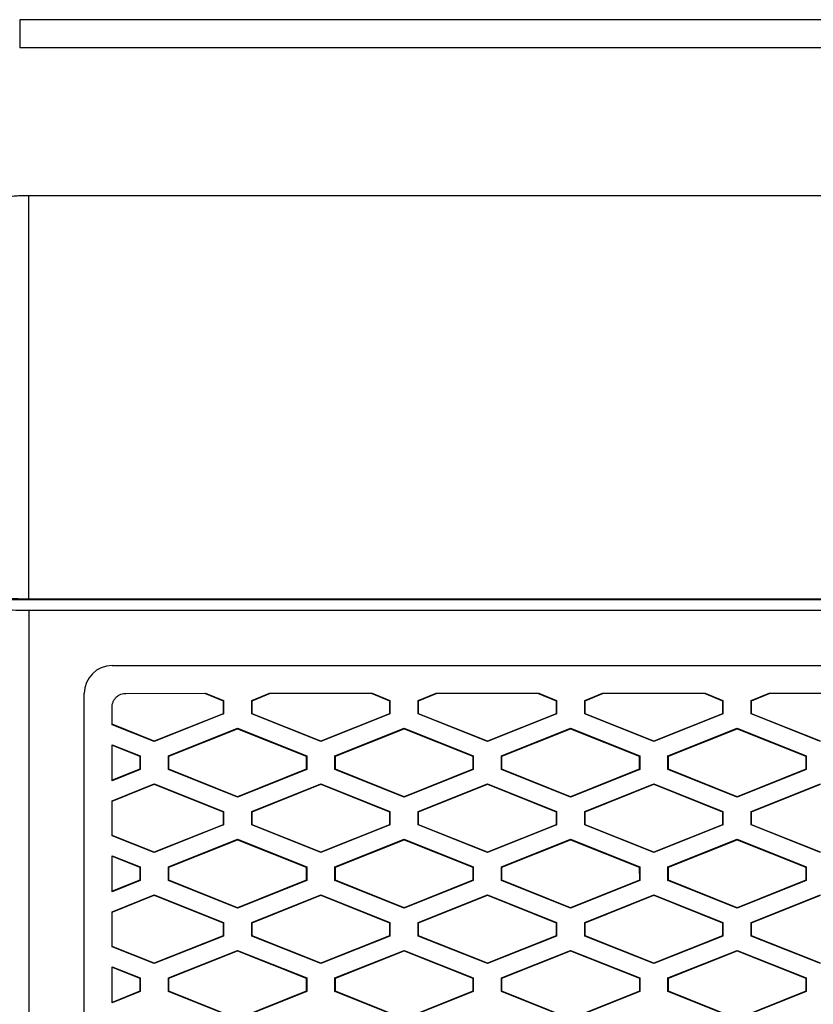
# Model space of a CAD drawing. Header units: millimetres. Extents: x -0.44 to 1.31, y -0.87 to 1.29.
# Tile 68 of 182: x 0.2536 to 0.2822, y 0.3299 to 0.3653. Entities that reach past the tile are written whole.
import ezdxf

# ---------------------------------------------------------------- set-up
doc = ezdxf.new("R2010")
doc.units = ezdxf.units.MM

msp = doc.modelspace()

# ---------------------------------------------------------------- linework, layer by layer
at = {"color": 7, "linetype": 'Continuous', "lineweight": 25}
for p, q in [((0.3113307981, 0.3653411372), (0.2536269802, 0.3653411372)), ((0.2536269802, 0.3653411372), (0.2536269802, 0.3643257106)), ((0.3113307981, 0.3643257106), (0.2536269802, 0.3643257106)), ((0.2539562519, 0.3444682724), (0.2539562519, 0.3590006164)), ((0.3110015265, 0.3590006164), (0.2539562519, 0.3590006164)), ((0.3110015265, 0.3444682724), (0.2539562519, 0.3444682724)), ((0.3280228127, 0.3444334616), (0.2369343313, 0.3444334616)), ((0.253955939, 0.3440703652), (0.3110012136, 0.3440711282)), ((0.253955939, 0.3440703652), (0.2539566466, 0.2911604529)), ((0.2569559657, 0.3420704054), (0.3080012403, 0.342071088)), ((0.2559566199, 0.2931604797), (0.2559559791, 0.341070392)), ((0.2574559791, 0.3410704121), (0.2603267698, 0.3410704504)), ((0.2602891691, 0.3410704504), (0.2609537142, 0.3408046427)), ((0.2603267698, 0.3410704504), (0.2609676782, 0.340814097)), ((0.2619864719, 0.3408141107), (0.2626273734, 0.3410704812)), ((0.2620004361, 0.3408046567), (0.2626649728, 0.3410704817)), ((0.2626273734, 0.3410704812), (0.2663267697, 0.3410705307)), ((0.2662891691, 0.3410705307), (0.2669537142, 0.340804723)), ((0.2663267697, 0.3410705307), (0.2669676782, 0.3408141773)), ((0.2679864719, 0.3408141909), (0.2686273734, 0.3410705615)), ((0.2680004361, 0.340804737), (0.2686649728, 0.341070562)), ((0.2686273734, 0.3410705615), (0.2723267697, 0.3410706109)), ((0.2722891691, 0.3410706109), (0.2729537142, 0.3408048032)), ((0.2723267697, 0.3410706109), (0.2729676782, 0.3408142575)), ((0.2739864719, 0.3408142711), (0.2746273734, 0.3410706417)), ((0.2740004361, 0.3408048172), (0.2746649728, 0.3410706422)), ((0.2746273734, 0.3410706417), (0.2783267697, 0.3410706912)), ((0.2782891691, 0.3410706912), (0.2789537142, 0.3408048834)), ((0.2783267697, 0.3410706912), (0.2789676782, 0.3408143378)), ((0.2799864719, 0.3408143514), (0.2806273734, 0.3410707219)), ((0.2800004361, 0.3408048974), (0.2806649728, 0.3410707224)), ((0.2806273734, 0.3410707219), (0.2843267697, 0.3410707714)), ((0.2569559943, 0.3399389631), (0.2569559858, 0.3405704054)), ((0.2609676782, 0.340814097), (0.2609537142, 0.3408046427)), ((0.2609537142, 0.3408046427), (0.2609537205, 0.3403362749)), ((0.2609676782, 0.340814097), (0.2609676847, 0.340326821)), ((0.2619864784, 0.3403268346), (0.2619864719, 0.3408141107)), ((0.2620004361, 0.3408046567), (0.2619864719, 0.3408141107)), ((0.2620004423, 0.3403362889), (0.2620004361, 0.3408046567)), ((0.2669676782, 0.3408141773), (0.2669537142, 0.340804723)), ((0.2669537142, 0.340804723), (0.2669537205, 0.3403363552)), ((0.2669676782, 0.3408141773), (0.2669676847, 0.3403269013)), ((0.2679864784, 0.3403269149), (0.2679864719, 0.3408141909)), ((0.2680004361, 0.340804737), (0.2679864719, 0.3408141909)), ((0.2680004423, 0.3403363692), (0.2680004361, 0.340804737)), ((0.2729676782, 0.3408142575), (0.2729537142, 0.3408048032)), ((0.2729537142, 0.3408048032), (0.2729537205, 0.3403364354)), ((0.2729676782, 0.3408142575), (0.2729676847, 0.3403269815)), ((0.2739864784, 0.3403269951), (0.2739864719, 0.3408142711)), ((0.2740004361, 0.3408048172), (0.2739864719, 0.3408142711)), ((0.2740004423, 0.3403364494), (0.2740004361, 0.3408048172)), ((0.2789676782, 0.3408143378), (0.2789537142, 0.3408048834)), ((0.2789537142, 0.3408048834), (0.2789537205, 0.3403365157)), ((0.2789676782, 0.3408143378), (0.2789676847, 0.3403270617)), ((0.2799864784, 0.3403270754), (0.2799864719, 0.3408143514)), ((0.2800004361, 0.3408048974), (0.2799864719, 0.3408143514)), ((0.2800004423, 0.3403365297), (0.2800004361, 0.3408048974)), ((0.2609537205, 0.3403362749), (0.2584770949, 0.3393455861)), ((0.2609676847, 0.340326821), (0.2584770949, 0.3393305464)), ((0.2609537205, 0.3403362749), (0.2609676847, 0.340326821)), ((0.2620004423, 0.3403362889), (0.2619864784, 0.3403268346)), ((0.2644770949, 0.3393306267), (0.2619864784, 0.3403268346)), ((0.2644770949, 0.3393456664), (0.2620004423, 0.3403362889)), ((0.2669537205, 0.3403363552), (0.2644770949, 0.3393456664)), ((0.2669676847, 0.3403269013), (0.2644770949, 0.3393306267)), ((0.2669537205, 0.3403363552), (0.2669676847, 0.3403269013)), ((0.2680004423, 0.3403363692), (0.2679864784, 0.3403269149)), ((0.2704770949, 0.3393307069), (0.2679864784, 0.3403269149)), ((0.2704770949, 0.3393457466), (0.2680004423, 0.3403363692)), ((0.2729537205, 0.3403364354), (0.2704770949, 0.3393457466)), ((0.2729676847, 0.3403269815), (0.2704770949, 0.3393307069)), ((0.2729537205, 0.3403364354), (0.2729676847, 0.3403269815)), ((0.2740004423, 0.3403364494), (0.2739864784, 0.3403269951)), ((0.2764770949, 0.3393307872), (0.2739864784, 0.3403269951)), ((0.2764770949, 0.3393458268), (0.2740004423, 0.3403364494)), ((0.2789537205, 0.3403365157), (0.2764770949, 0.3393458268)), ((0.2789676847, 0.3403270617), (0.2764770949, 0.3393307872)), ((0.2789537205, 0.3403365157), (0.2789676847, 0.3403270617)), ((0.2800004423, 0.3403365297), (0.2799864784, 0.3403270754)), ((0.2824770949, 0.3393308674), (0.2799864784, 0.3403270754)), ((0.2824770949, 0.3393459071), (0.2800004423, 0.3403365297)), ((0.2584770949, 0.3393455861), (0.2569559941, 0.3399540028)), ((0.2584770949, 0.3393305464), (0.2569559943, 0.3399389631)), ((0.2589864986, 0.338814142), (0.2614770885, 0.3398104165)), ((0.2590004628, 0.338804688), (0.2614770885, 0.3397953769)), ((0.2614770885, 0.3398104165), (0.2639677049, 0.3388142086)), ((0.2614770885, 0.3397953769), (0.2614770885, 0.3398104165)), ((0.2614770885, 0.3397953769), (0.263953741, 0.3388047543)), ((0.2649864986, 0.3388142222), (0.2674770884, 0.3398104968)), ((0.2650004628, 0.3388047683), (0.2674770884, 0.3397954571)), ((0.2674770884, 0.3398104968), (0.2699677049, 0.3388142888)), ((0.2674770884, 0.3397954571), (0.2674770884, 0.3398104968)), ((0.2674770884, 0.3397954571), (0.269953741, 0.3388048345)), ((0.2709864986, 0.3388143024), (0.2734770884, 0.339810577)), ((0.2710004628, 0.3388048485), (0.2734770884, 0.3397955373)), ((0.2734770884, 0.339810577), (0.2759677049, 0.3388143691)), ((0.2734770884, 0.3397955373), (0.2734770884, 0.339810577)), ((0.2734770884, 0.3397955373), (0.275953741, 0.3388049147)), ((0.2769864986, 0.3388143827), (0.2794770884, 0.3398106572)), ((0.2770004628, 0.3388049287), (0.2794770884, 0.3397956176)), ((0.2794770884, 0.3398106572), (0.2819677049, 0.3388144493)), ((0.2794770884, 0.3397956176), (0.2794770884, 0.3398106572)), ((0.2794770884, 0.3397956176), (0.281953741, 0.338804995)), ((0.2569560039, 0.339218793), (0.2579677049, 0.3388141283)), ((0.2569560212, 0.3379221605), (0.2569560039, 0.339218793)), ((0.2569560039, 0.3392037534), (0.257953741, 0.338804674)), ((0.2584770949, 0.3393455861), (0.2584770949, 0.3393305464)), ((0.2644770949, 0.3393456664), (0.2644770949, 0.3393306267)), ((0.2704770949, 0.3393457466), (0.2704770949, 0.3393307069)), ((0.2764770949, 0.3393458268), (0.2764770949, 0.3393307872)), ((0.2579677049, 0.3388141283), (0.257953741, 0.338804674)), ((0.257953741, 0.338804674), (0.2579537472, 0.3383363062)), ((0.2579677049, 0.3388141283), (0.2579677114, 0.3383268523)), ((0.2589865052, 0.3383268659), (0.2589864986, 0.338814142)), ((0.2590004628, 0.338804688), (0.2589864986, 0.338814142)), ((0.2590004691, 0.3383363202), (0.2590004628, 0.338804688)), ((0.263953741, 0.3388047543), (0.2639677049, 0.3388142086)), ((0.263953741, 0.3388047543), (0.2639537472, 0.3383363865)), ((0.2639677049, 0.3388142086), (0.2639677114, 0.3383269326)), ((0.2649865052, 0.3383269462), (0.2649864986, 0.3388142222)), ((0.2650004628, 0.3388047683), (0.2649864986, 0.3388142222)), ((0.2650004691, 0.3383364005), (0.2650004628, 0.3388047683)), ((0.269953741, 0.3388048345), (0.2699677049, 0.3388142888)), ((0.269953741, 0.3388048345), (0.2699537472, 0.3383364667)), ((0.2699677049, 0.3388142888), (0.2699677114, 0.3383270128)), ((0.2709865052, 0.3383270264), (0.2709864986, 0.3388143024)), ((0.2710004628, 0.3388048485), (0.2709864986, 0.3388143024)), ((0.2710004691, 0.3383364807), (0.2710004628, 0.3388048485)), ((0.275953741, 0.3388049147), (0.2759677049, 0.3388143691)), ((0.275953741, 0.3388049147), (0.2759537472, 0.338336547)), ((0.2759677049, 0.3388143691), (0.2759677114, 0.338327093)), ((0.2769865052, 0.3383271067), (0.2769864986, 0.3388143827)), ((0.2770004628, 0.3388049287), (0.2769864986, 0.3388143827)), ((0.2770004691, 0.338336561), (0.2770004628, 0.3388049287)), ((0.281953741, 0.338804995), (0.2819677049, 0.3388144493)), ((0.281953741, 0.338804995), (0.2819537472, 0.3383366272)), ((0.2819677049, 0.3388144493), (0.2819677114, 0.3383271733)), ((0.2579537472, 0.3383363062), (0.256956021, 0.3379372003)), ((0.2579677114, 0.3383268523), (0.2569560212, 0.3379221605)), ((0.2579537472, 0.3383363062), (0.2579677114, 0.3383268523)), ((0.2590004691, 0.3383363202), (0.2589865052, 0.3383268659)), ((0.2614771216, 0.337330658), (0.2589865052, 0.3383268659)), ((0.2614771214, 0.3373456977), (0.2590004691, 0.3383363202)), ((0.2639537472, 0.3383363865), (0.2614771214, 0.3373456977)), ((0.2639677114, 0.3383269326), (0.2614771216, 0.337330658)), ((0.2639537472, 0.3383363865), (0.2639677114, 0.3383269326)), ((0.2650004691, 0.3383364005), (0.2649865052, 0.3383269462)), ((0.2674771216, 0.3373307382), (0.2649865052, 0.3383269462)), ((0.2674771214, 0.337345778), (0.2650004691, 0.3383364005)), ((0.2699537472, 0.3383364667), (0.2674771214, 0.337345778)), ((0.2699677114, 0.3383270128), (0.2674771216, 0.3373307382)), ((0.2699537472, 0.3383364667), (0.2699677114, 0.3383270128)), ((0.2710004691, 0.3383364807), (0.2709865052, 0.3383270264)), ((0.2734771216, 0.3373308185), (0.2709865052, 0.3383270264)), ((0.2734771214, 0.3373458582), (0.2710004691, 0.3383364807)), ((0.2759537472, 0.338336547), (0.2734771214, 0.3373458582)), ((0.2759677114, 0.338327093), (0.2734771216, 0.3373308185)), ((0.2759537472, 0.338336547), (0.2759677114, 0.338327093)), ((0.2770004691, 0.338336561), (0.2769865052, 0.3383271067)), ((0.2794771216, 0.3373308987), (0.2769865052, 0.3383271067)), ((0.2794771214, 0.3373459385), (0.2770004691, 0.338336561)), ((0.2819537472, 0.3383366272), (0.2794771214, 0.3373459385)), ((0.2819677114, 0.3383271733), (0.2794771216, 0.3373308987)), ((0.2819537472, 0.3383366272), (0.2819677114, 0.3383271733)), ((0.2569560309, 0.3372018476), (0.2584771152, 0.337810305)), ((0.2569560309, 0.3371868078), (0.2584771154, 0.3377952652)), ((0.2584771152, 0.337810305), (0.2609677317, 0.336814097)), ((0.2584771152, 0.337810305), (0.2584771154, 0.3377952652)), ((0.2584771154, 0.3377952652), (0.2609537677, 0.3368046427)), ((0.2619865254, 0.3368141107), (0.2644771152, 0.3378103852)), ((0.2620004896, 0.3368046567), (0.2644771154, 0.3377953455)), ((0.2644771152, 0.3378103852), (0.2669677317, 0.3368141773)), ((0.2644771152, 0.3378103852), (0.2644771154, 0.3377953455)), ((0.2644771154, 0.3377953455), (0.2669537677, 0.336804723)), ((0.2679865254, 0.3368141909), (0.2704771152, 0.3378104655)), ((0.2680004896, 0.336804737), (0.2704771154, 0.3377954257)), ((0.2704771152, 0.3378104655), (0.2729677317, 0.3368142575)), ((0.2704771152, 0.3378104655), (0.2704771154, 0.3377954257)), ((0.2704771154, 0.3377954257), (0.2729537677, 0.3368048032)), ((0.2739865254, 0.3368142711), (0.2764771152, 0.3378105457)), ((0.2740004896, 0.3368048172), (0.2764771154, 0.337795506)), ((0.2764771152, 0.3378105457), (0.2789677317, 0.3368143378)), ((0.2764771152, 0.3378105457), (0.2764771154, 0.337795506)), ((0.2764771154, 0.337795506), (0.2789537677, 0.3368048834)), ((0.2799865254, 0.3368143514), (0.2824771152, 0.3378106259)), ((0.2800004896, 0.3368048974), (0.2824771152, 0.3377955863)), ((0.2569560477, 0.3359389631), (0.2569560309, 0.3372018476)), ((0.2614771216, 0.337330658), (0.2614771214, 0.3373456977)), ((0.2674771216, 0.3373307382), (0.2674771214, 0.337345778)), ((0.2734771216, 0.3373308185), (0.2734771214, 0.3373458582)), ((0.2794771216, 0.3373308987), (0.2794771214, 0.3373459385)), ((0.2609537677, 0.3368046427), (0.2609677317, 0.336814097)), ((0.2609537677, 0.3368046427), (0.260953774, 0.3363362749)), ((0.2609677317, 0.336814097), (0.2609677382, 0.336326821)), ((0.2619865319, 0.3363268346), (0.2619865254, 0.3368141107)), ((0.2620004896, 0.3368046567), (0.2619865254, 0.3368141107)), ((0.2620004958, 0.3363362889), (0.2620004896, 0.3368046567)), ((0.2669537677, 0.336804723), (0.2669677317, 0.3368141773)), ((0.2669537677, 0.336804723), (0.266953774, 0.3363363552)), ((0.2669677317, 0.3368141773), (0.2669677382, 0.3363269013)), ((0.2679865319, 0.3363269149), (0.2679865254, 0.3368141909)), ((0.2680004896, 0.336804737), (0.2679865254, 0.3368141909)), ((0.2680004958, 0.3363363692), (0.2680004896, 0.336804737)), ((0.2729537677, 0.3368048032), (0.2729677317, 0.3368142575)), ((0.2729537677, 0.3368048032), (0.272953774, 0.3363364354)), ((0.2729677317, 0.3368142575), (0.2729677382, 0.3363269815)), ((0.2739865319, 0.3363269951), (0.2739865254, 0.3368142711)), ((0.2740004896, 0.3368048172), (0.2739865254, 0.3368142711)), ((0.2740004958, 0.3363364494), (0.2740004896, 0.3368048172)), ((0.2789537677, 0.3368048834), (0.2789677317, 0.3368143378)), ((0.2789537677, 0.3368048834), (0.278953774, 0.3363365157)), ((0.2789677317, 0.3368143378), (0.2789677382, 0.3363270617)), ((0.2799865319, 0.3363270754), (0.2799865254, 0.3368143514)), ((0.2800004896, 0.3368048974), (0.2799865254, 0.3368143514)), ((0.2800004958, 0.3363365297), (0.2800004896, 0.3368048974)), ((0.260953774, 0.3363362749), (0.2584771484, 0.3353455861)), ((0.2609677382, 0.336326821), (0.2584771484, 0.3353305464)), ((0.260953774, 0.3363362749), (0.2609677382, 0.336326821)), ((0.2620004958, 0.3363362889), (0.2619865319, 0.3363268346)), ((0.2644771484, 0.3353306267), (0.2619865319, 0.3363268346)), ((0.2644771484, 0.3353456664), (0.2620004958, 0.3363362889)), ((0.266953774, 0.3363363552), (0.2644771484, 0.3353456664)), ((0.2669677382, 0.3363269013), (0.2644771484, 0.3353306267)), ((0.266953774, 0.3363363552), (0.2669677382, 0.3363269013)), ((0.2680004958, 0.3363363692), (0.2679865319, 0.3363269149)), ((0.2704771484, 0.3353307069), (0.2679865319, 0.3363269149)), ((0.2704771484, 0.3353457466), (0.2680004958, 0.3363363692)), ((0.272953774, 0.3363364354), (0.2704771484, 0.3353457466)), ((0.2729677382, 0.3363269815), (0.2704771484, 0.3353307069)), ((0.272953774, 0.3363364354), (0.2729677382, 0.3363269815)), ((0.2740004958, 0.3363364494), (0.2739865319, 0.3363269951)), ((0.2764771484, 0.3353307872), (0.2739865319, 0.3363269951)), ((0.2764771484, 0.3353458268), (0.2740004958, 0.3363364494)), ((0.278953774, 0.3363365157), (0.2764771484, 0.3353458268)), ((0.2789677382, 0.3363270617), (0.2764771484, 0.3353307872)), ((0.278953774, 0.3363365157), (0.2789677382, 0.3363270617)), ((0.2800004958, 0.3363365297), (0.2799865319, 0.3363270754)), ((0.2824771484, 0.3353308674), (0.2799865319, 0.3363270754)), ((0.2824771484, 0.3353459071), (0.2800004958, 0.3363365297)), ((0.2584771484, 0.3353455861), (0.2569560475, 0.3359540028)), ((0.2584771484, 0.3353305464), (0.2569560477, 0.3359389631)), ((0.2589865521, 0.334814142), (0.2614771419, 0.3358104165)), ((0.2590005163, 0.334804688), (0.2614771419, 0.3357953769)), ((0.2614771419, 0.3358104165), (0.2639677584, 0.3348142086)), ((0.2614771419, 0.3357953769), (0.2614771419, 0.3358104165)), ((0.2614771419, 0.3357953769), (0.2639537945, 0.3348047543)), ((0.2649865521, 0.3348142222), (0.2674771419, 0.3358104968)), ((0.2650005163, 0.3348047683), (0.2674771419, 0.3357954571)), ((0.2674771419, 0.3358104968), (0.2699677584, 0.3348142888)), ((0.2674771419, 0.3357954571), (0.2674771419, 0.3358104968)), ((0.2674771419, 0.3357954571), (0.2699537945, 0.3348048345)), ((0.2709865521, 0.3348143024), (0.2734771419, 0.335810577)), ((0.2710005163, 0.3348048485), (0.2734771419, 0.3357955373)), ((0.2734771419, 0.335810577), (0.2759677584, 0.3348143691)), ((0.2734771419, 0.3357955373), (0.2734771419, 0.335810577)), ((0.2734771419, 0.3357955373), (0.2759537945, 0.3348049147)), ((0.2769865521, 0.3348143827), (0.2794771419, 0.3358106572)), ((0.2770005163, 0.3348049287), (0.2794771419, 0.3357956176)), ((0.2794771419, 0.3358106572), (0.2819677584, 0.3348144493)), ((0.2794771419, 0.3357956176), (0.2794771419, 0.3358106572)), ((0.2794771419, 0.3357956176), (0.2819537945, 0.334804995)), ((0.2584771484, 0.3353455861), (0.2584771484, 0.3353305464)), ((0.2644771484, 0.3353456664), (0.2644771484, 0.3353306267)), ((0.2704771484, 0.3353457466), (0.2704771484, 0.3353307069)), ((0.2764771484, 0.3353458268), (0.2764771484, 0.3353307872)), ((0.2569560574, 0.335218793), (0.2579677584, 0.3348141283)), ((0.2569560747, 0.3339221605), (0.2569560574, 0.335218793)), ((0.2569560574, 0.3352037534), (0.2579537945, 0.334804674)), ((0.2579677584, 0.3348141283), (0.2579537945, 0.334804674)), ((0.2579537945, 0.334804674), (0.2579538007, 0.3343363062)), ((0.2579677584, 0.3348141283), (0.2579677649, 0.3343268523)), ((0.2589865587, 0.3343268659), (0.2589865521, 0.334814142)), ((0.2590005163, 0.334804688), (0.2589865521, 0.334814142)), ((0.2590005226, 0.3343363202), (0.2590005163, 0.334804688)), ((0.2639537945, 0.3348047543), (0.2639677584, 0.3348142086)), ((0.2639537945, 0.3348047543), (0.2639538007, 0.3343363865)), ((0.2639677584, 0.3348142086), (0.2639677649, 0.3343269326)), ((0.2649865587, 0.3343269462), (0.2649865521, 0.3348142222)), ((0.2650005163, 0.3348047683), (0.2649865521, 0.3348142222)), ((0.2650005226, 0.3343364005), (0.2650005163, 0.3348047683)), ((0.2699677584, 0.3348142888), (0.2699537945, 0.3348048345)), ((0.2699537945, 0.3348048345), (0.2699538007, 0.3343364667)), ((0.2699677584, 0.3348142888), (0.2699677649, 0.3343270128)), ((0.2709865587, 0.3343270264), (0.2709865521, 0.3348143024)), ((0.2710005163, 0.3348048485), (0.2709865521, 0.3348143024)), ((0.2710005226, 0.3343364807), (0.2710005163, 0.3348048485)), ((0.2759677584, 0.3348143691), (0.2759537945, 0.3348049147)), ((0.2759537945, 0.3348049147), (0.2759538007, 0.334336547)), ((0.2759677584, 0.3348143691), (0.2759677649, 0.334327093)), ((0.2769865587, 0.3343271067), (0.2769865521, 0.3348143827)), ((0.2770005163, 0.3348049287), (0.2769865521, 0.3348143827)), ((0.2770005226, 0.334336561), (0.2770005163, 0.3348049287)), ((0.2819677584, 0.3348144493), (0.2819537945, 0.334804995)), ((0.2819537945, 0.334804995), (0.2819538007, 0.3343366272)), ((0.2819677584, 0.3348144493), (0.2819677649, 0.3343271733)), ((0.2579538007, 0.3343363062), (0.2569560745, 0.3339372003)), ((0.2579677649, 0.3343268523), (0.2569560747, 0.3339221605)), ((0.2579538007, 0.3343363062), (0.2579677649, 0.3343268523)), ((0.2590005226, 0.3343363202), (0.2589865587, 0.3343268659)), ((0.2614771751, 0.333330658), (0.2589865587, 0.3343268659)), ((0.2614771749, 0.3333456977), (0.2590005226, 0.3343363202)), ((0.2639538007, 0.3343363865), (0.2614771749, 0.3333456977)), ((0.2639677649, 0.3343269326), (0.2614771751, 0.333330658)), ((0.2639538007, 0.3343363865), (0.2639677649, 0.3343269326)), ((0.2649865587, 0.3343269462), (0.2650005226, 0.3343364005)), ((0.2674771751, 0.3333307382), (0.2649865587, 0.3343269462)), ((0.2674771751, 0.3333457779), (0.2650005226, 0.3343364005)), ((0.2699538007, 0.3343364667), (0.2674771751, 0.3333457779)), ((0.2699677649, 0.3343270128), (0.2674771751, 0.3333307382)), ((0.2699538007, 0.3343364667), (0.2699677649, 0.3343270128)), ((0.2709865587, 0.3343270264), (0.2710005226, 0.3343364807)), ((0.2734771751, 0.3333308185), (0.2709865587, 0.3343270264)), ((0.2734771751, 0.3333458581), (0.2710005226, 0.3343364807)), ((0.2759538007, 0.334336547), (0.2734771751, 0.3333458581)), ((0.2759677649, 0.334327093), (0.2734771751, 0.3333308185)), ((0.2759538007, 0.334336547), (0.2759677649, 0.334327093)), ((0.2769865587, 0.3343271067), (0.2770005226, 0.334336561)), ((0.2794771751, 0.3333308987), (0.2769865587, 0.3343271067)), ((0.2794771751, 0.3333459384), (0.2770005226, 0.334336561)), ((0.2819538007, 0.3343366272), (0.2794771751, 0.3333459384)), ((0.2819677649, 0.3343271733), (0.2794771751, 0.3333308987)), ((0.2819538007, 0.3343366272), (0.2819677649, 0.3343271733)), ((0.2569560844, 0.3332018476), (0.2584771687, 0.333810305)), ((0.2569560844, 0.3331868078), (0.2584771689, 0.3337952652)), ((0.2584771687, 0.333810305), (0.2609677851, 0.332814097)), ((0.2584771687, 0.333810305), (0.2584771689, 0.3337952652)), ((0.2584771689, 0.3337952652), (0.2609538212, 0.3328046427)), ((0.2619865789, 0.3328141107), (0.2644771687, 0.3338103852)), ((0.2620005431, 0.3328046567), (0.2644771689, 0.3337953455)), ((0.2644771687, 0.3338103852), (0.2669677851, 0.3328141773)), ((0.2644771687, 0.3338103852), (0.2644771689, 0.3337953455)), ((0.2644771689, 0.3337953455), (0.2669538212, 0.332804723)), ((0.2679865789, 0.3328141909), (0.2704771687, 0.3338104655)), ((0.2680005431, 0.332804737), (0.2704771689, 0.3337954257)), ((0.2704771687, 0.3338104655), (0.2729677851, 0.3328142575)), ((0.2704771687, 0.3338104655), (0.2704771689, 0.3337954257)), ((0.2704771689, 0.3337954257), (0.2729538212, 0.3328048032)), ((0.2739865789, 0.3328142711), (0.2764771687, 0.3338105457)), ((0.2740005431, 0.3328048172), (0.2764771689, 0.333795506)), ((0.2764771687, 0.3338105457), (0.2789677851, 0.3328143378)), ((0.2764771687, 0.3338105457), (0.2764771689, 0.333795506)), ((0.2764771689, 0.333795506), (0.2789538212, 0.3328048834)), ((0.2799865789, 0.3328143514), (0.2824771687, 0.3338106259)), ((0.2800005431, 0.3328048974), (0.2824771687, 0.3337955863)), ((0.2569561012, 0.3319389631), (0.2569560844, 0.3332018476)), ((0.2614771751, 0.333330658), (0.2614771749, 0.3333456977)), ((0.2674771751, 0.3333457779), (0.2674771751, 0.3333307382)), ((0.2734771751, 0.3333458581), (0.2734771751, 0.3333308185)), ((0.2794771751, 0.3333459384), (0.2794771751, 0.3333308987)), ((0.2609538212, 0.3328046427), (0.2609677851, 0.332814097)), ((0.2609538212, 0.3328046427), (0.2609538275, 0.3323362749)), ((0.2609677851, 0.332814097), (0.2609677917, 0.332326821)), ((0.2619865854, 0.3323268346), (0.2619865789, 0.3328141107)), ((0.2620005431, 0.3328046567), (0.2619865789, 0.3328141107)), ((0.2620005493, 0.3323362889), (0.2620005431, 0.3328046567)), ((0.2669538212, 0.332804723), (0.2669677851, 0.3328141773)), ((0.2669538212, 0.332804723), (0.2669538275, 0.3323363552)), ((0.2669677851, 0.3328141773), (0.2669677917, 0.3323269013)), ((0.2679865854, 0.3323269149), (0.2679865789, 0.3328141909)), ((0.2680005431, 0.332804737), (0.2679865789, 0.3328141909)), ((0.2680005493, 0.3323363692), (0.2680005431, 0.332804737)), ((0.2729538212, 0.3328048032), (0.2729677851, 0.3328142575)), ((0.2729538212, 0.3328048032), (0.2729538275, 0.3323364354)), ((0.2729677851, 0.3328142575), (0.2729677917, 0.3323269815)), ((0.2739865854, 0.3323269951), (0.2739865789, 0.3328142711)), ((0.2740005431, 0.3328048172), (0.2739865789, 0.3328142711)), ((0.2740005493, 0.3323364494), (0.2740005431, 0.3328048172)), ((0.2789538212, 0.3328048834), (0.2789677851, 0.3328143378)), ((0.2789538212, 0.3328048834), (0.2789538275, 0.3323365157)), ((0.2789677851, 0.3328143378), (0.2789677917, 0.3323270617)), ((0.2799865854, 0.3323270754), (0.2799865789, 0.3328143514)), ((0.2800005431, 0.3328048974), (0.2799865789, 0.3328143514)), ((0.2800005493, 0.3323365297), (0.2800005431, 0.3328048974)), ((0.2609538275, 0.3323362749), (0.2584772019, 0.3313455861)), ((0.2609677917, 0.332326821), (0.2584772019, 0.3313305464)), ((0.2609538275, 0.3323362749), (0.2609677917, 0.332326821)), ((0.2620005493, 0.3323362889), (0.2619865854, 0.3323268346)), ((0.2644772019, 0.3313306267), (0.2619865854, 0.3323268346)), ((0.2644772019, 0.3313456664), (0.2620005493, 0.3323362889)), ((0.2669538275, 0.3323363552), (0.2644772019, 0.3313456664)), ((0.2669677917, 0.3323269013), (0.2644772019, 0.3313306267)), ((0.2669538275, 0.3323363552), (0.2669677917, 0.3323269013)), ((0.2680005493, 0.3323363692), (0.2679865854, 0.3323269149)), ((0.2704772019, 0.3313307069), (0.2679865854, 0.3323269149)), ((0.2704772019, 0.3313457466), (0.2680005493, 0.3323363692)), ((0.2729538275, 0.3323364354), (0.2704772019, 0.3313457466)), ((0.2729677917, 0.3323269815), (0.2704772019, 0.3313307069)), ((0.2729538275, 0.3323364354), (0.2729677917, 0.3323269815)), ((0.2740005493, 0.3323364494), (0.2739865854, 0.3323269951)), ((0.2764772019, 0.3313307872), (0.2739865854, 0.3323269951)), ((0.2764772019, 0.3313458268), (0.2740005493, 0.3323364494)), ((0.2789538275, 0.3323365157), (0.2764772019, 0.3313458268)), ((0.2789677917, 0.3323270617), (0.2764772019, 0.3313307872)), ((0.2789538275, 0.3323365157), (0.2789677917, 0.3323270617)), ((0.2800005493, 0.3323365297), (0.2799865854, 0.3323270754)), ((0.2824772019, 0.3313308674), (0.2799865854, 0.3323270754)), ((0.2824772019, 0.3313459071), (0.2800005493, 0.3323365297)), ((0.2584772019, 0.3313455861), (0.256956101, 0.3319540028)), ((0.2584772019, 0.3313305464), (0.2569561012, 0.3319389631)), ((0.2589866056, 0.330814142), (0.2614771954, 0.3318104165)), ((0.2590005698, 0.330804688), (0.2614771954, 0.3317953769)), ((0.2614771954, 0.3318104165), (0.2639678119, 0.3308142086)), ((0.2614771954, 0.3317953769), (0.2614771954, 0.3318104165)), ((0.2614771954, 0.3317953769), (0.263953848, 0.3308047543)), ((0.2649866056, 0.3308142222), (0.2674771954, 0.3318104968)), ((0.2650005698, 0.3308047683), (0.2674771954, 0.3317954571)), ((0.2674771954, 0.3318104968), (0.2699678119, 0.3308142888)), ((0.2674771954, 0.3317954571), (0.2674771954, 0.3318104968)), ((0.2674771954, 0.3317954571), (0.269953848, 0.3308048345)), ((0.2709866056, 0.3308143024), (0.2734771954, 0.331810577)), ((0.2710005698, 0.3308048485), (0.2734771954, 0.3317955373)), ((0.2734771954, 0.331810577), (0.2759678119, 0.3308143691)), ((0.2734771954, 0.3317955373), (0.2734771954, 0.331810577)), ((0.2734771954, 0.3317955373), (0.275953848, 0.3308049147)), ((0.2769866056, 0.3308143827), (0.2794771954, 0.3318106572)), ((0.2770005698, 0.3308049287), (0.2794771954, 0.3317956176)), ((0.2794771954, 0.3318106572), (0.2819678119, 0.3308144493)), ((0.2794771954, 0.3317956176), (0.2794771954, 0.3318106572)), ((0.2794771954, 0.3317956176), (0.281953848, 0.330804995)), ((0.2584772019, 0.3313455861), (0.2584772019, 0.3313305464)), ((0.2644772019, 0.3313456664), (0.2644772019, 0.3313306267)), ((0.2704772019, 0.3313457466), (0.2704772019, 0.3313307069)), ((0.2764772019, 0.3313458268), (0.2764772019, 0.3313307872)), ((0.2569561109, 0.331218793), (0.2579678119, 0.3308141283)), ((0.2569561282, 0.3299221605), (0.2569561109, 0.331218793)), ((0.2569561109, 0.3312037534), (0.257953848, 0.330804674)), ((0.2579678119, 0.3308141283), (0.257953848, 0.330804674)), ((0.257953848, 0.330804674), (0.2579538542, 0.3303363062)), ((0.2579678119, 0.3308141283), (0.2579678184, 0.3303268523)), ((0.2589866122, 0.3303268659), (0.2589866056, 0.330814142)), ((0.2590005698, 0.330804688), (0.2589866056, 0.330814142)), ((0.2590005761, 0.3303363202), (0.2590005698, 0.330804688)), ((0.263953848, 0.3308047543), (0.2639678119, 0.3308142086)), ((0.263953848, 0.3308047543), (0.2639538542, 0.3303363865)), ((0.2639678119, 0.3308142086), (0.2639678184, 0.3303269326)), ((0.2649866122, 0.3303269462), (0.2649866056, 0.3308142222)), ((0.2650005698, 0.3308047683), (0.2649866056, 0.3308142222)), ((0.2650005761, 0.3303364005), (0.2650005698, 0.3308047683)), ((0.2699678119, 0.3308142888), (0.269953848, 0.3308048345)), ((0.269953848, 0.3308048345), (0.2699538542, 0.3303364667)), ((0.2699678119, 0.3308142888), (0.2699678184, 0.3303270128)), ((0.2709866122, 0.3303270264), (0.2709866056, 0.3308143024)), ((0.2710005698, 0.3308048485), (0.2709866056, 0.3308143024)), ((0.2710005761, 0.3303364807), (0.2710005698, 0.3308048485)), ((0.2759678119, 0.3308143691), (0.275953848, 0.3308049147)), ((0.275953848, 0.3308049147), (0.2759538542, 0.330336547)), ((0.2759678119, 0.3308143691), (0.2759678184, 0.330327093)), ((0.2769866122, 0.3303271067), (0.2769866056, 0.3308143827)), ((0.2770005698, 0.3308049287), (0.2769866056, 0.3308143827)), ((0.2770005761, 0.330336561), (0.2770005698, 0.3308049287)), ((0.2819678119, 0.3308144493), (0.281953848, 0.330804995)), ((0.281953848, 0.330804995), (0.2819538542, 0.3303366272)), ((0.2819678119, 0.3308144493), (0.2819678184, 0.3303271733)), ((0.2579538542, 0.3303363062), (0.256956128, 0.3299372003)), ((0.2579678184, 0.3303268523), (0.2569561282, 0.3299221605)), ((0.2579538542, 0.3303363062), (0.2579678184, 0.3303268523)), ((0.2590005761, 0.3303363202), (0.2589866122, 0.3303268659)), ((0.2614772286, 0.329330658), (0.2589866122, 0.3303268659)), ((0.2614772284, 0.3293456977), (0.2590005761, 0.3303363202)), ((0.2639538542, 0.3303363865), (0.2614772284, 0.3293456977)), ((0.2639678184, 0.3303269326), (0.2614772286, 0.329330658)), ((0.2639538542, 0.3303363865), (0.2639678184, 0.3303269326)), ((0.2649866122, 0.3303269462), (0.2650005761, 0.3303364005)), ((0.2674772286, 0.3293307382), (0.2649866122, 0.3303269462)), ((0.2674772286, 0.3293457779), (0.2650005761, 0.3303364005)), ((0.2699538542, 0.3303364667), (0.2674772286, 0.3293457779)), ((0.2699678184, 0.3303270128), (0.2674772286, 0.3293307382)), ((0.2699538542, 0.3303364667), (0.2699678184, 0.3303270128)), ((0.2709866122, 0.3303270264), (0.2710005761, 0.3303364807)), ((0.2734772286, 0.3293308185), (0.2709866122, 0.3303270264)), ((0.2734772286, 0.3293458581), (0.2710005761, 0.3303364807)), ((0.2759538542, 0.330336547), (0.2734772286, 0.3293458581)), ((0.2759678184, 0.330327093), (0.2734772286, 0.3293308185)), ((0.2759538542, 0.330336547), (0.2759678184, 0.330327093)), ((0.2769866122, 0.3303271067), (0.2770005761, 0.330336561)), ((0.2794772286, 0.3293308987), (0.2769866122, 0.3303271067)), ((0.2794772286, 0.3293459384), (0.2770005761, 0.330336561)), ((0.2819538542, 0.3303366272), (0.2794772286, 0.3293459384)), ((0.2819678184, 0.3303271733), (0.2794772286, 0.3293308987)), ((0.2819538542, 0.3303366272), (0.2819678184, 0.3303271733))]:
    msp.add_line(p, q, dxfattribs=at)
msp.add_arc((0.2569559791, 0.3410704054), 0.001, 90.000766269, 180.000766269, dxfattribs=at)
for points, knots in [([(0.2539562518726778, 0.359000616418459), (0.2539217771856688, 0.3590004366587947), (0.2538517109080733, 0.3590000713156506), (0.2537457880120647, 0.3589972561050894), (0.2536384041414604, 0.3589928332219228), (0.253530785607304, 0.3589866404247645), (0.2534242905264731, 0.3589787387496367), (0.2533203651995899, 0.3589691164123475), (0.2532204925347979, 0.3589577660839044), (0.2531261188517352, 0.3589446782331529), (0.2530127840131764, 0.3589253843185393), (0.252882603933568, 0.3588956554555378), (0.2527629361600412, 0.3588544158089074), (0.2526992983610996, 0.3588140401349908), (0.2526803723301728, 0.3587842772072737), (0.2526792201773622, 0.3587701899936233), (0.2526788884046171, 0.3587661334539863)], [0, 0, 0, 0, 0.050134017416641, 0.1018922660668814, 0.1552072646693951, 0.2099824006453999, 0.2660921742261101, 0.3233836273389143, 0.3816790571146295, 0.4407800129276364, 0.5004724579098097, 0.6133682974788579, 0.7500974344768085, 0.885292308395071, 0.9669688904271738, 1, 1, 1, 1]), ([(0.2539562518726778, 0.3444682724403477), (0.2539240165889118, 0.3444682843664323), (0.2538597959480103, 0.3444683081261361), (0.2537641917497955, 0.3444685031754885), (0.253669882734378, 0.3444688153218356), (0.2535768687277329, 0.3444692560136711), (0.2534343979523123, 0.3444701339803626), (0.2532498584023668, 0.3444717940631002), (0.2530472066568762, 0.3444746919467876), (0.2528806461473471, 0.3444782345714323), (0.252764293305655, 0.3444821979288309), (0.2526916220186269, 0.344486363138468), (0.252683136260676, 0.3444891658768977), (0.2526788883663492, 0.3444905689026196)], [0, 0, 0, 0, 0.0482402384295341, 0.0961064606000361, 0.1438735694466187, 0.1918181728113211, 0.2402138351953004, 0.3699158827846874, 0.5001203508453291, 0.6298097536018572, 0.7600418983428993, 0.8798791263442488, 1, 1, 1, 1]), ([(0.2526785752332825, 0.3440926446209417), (0.2526785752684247, 0.3440900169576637), (0.2527060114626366, 0.3440871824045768), (0.2528305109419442, 0.344081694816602), (0.2529279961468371, 0.3440790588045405), (0.253177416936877, 0.3440747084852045), (0.2533285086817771, 0.3440730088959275), (0.2536429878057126, 0.3440708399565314), (0.2538054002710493, 0.3440703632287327), (0.2539559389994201, 0.3440703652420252)], [0, 0, 0, 0, 0.25, 0.25, 0.5, 0.5, 0.75, 0.75, 1, 1, 1, 1]), ([(0.2569559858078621, 0.3405704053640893), (0.2569567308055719, 0.3405912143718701), (0.2569582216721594, 0.3406328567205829), (0.2569705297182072, 0.3406946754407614), (0.2569935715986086, 0.3407667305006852), (0.2570348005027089, 0.3408465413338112), (0.2570993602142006, 0.3409256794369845), (0.2571790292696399, 0.3409911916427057), (0.2572676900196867, 0.3410367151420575), (0.2573614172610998, 0.3410655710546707), (0.257424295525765, 0.3410687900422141), (0.2574559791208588, 0.3410704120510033)], [0, 0, 0, 0, 0.0795332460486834, 0.1591594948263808, 0.2401267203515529, 0.3683838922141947, 0.5000636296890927, 0.6281753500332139, 0.7600030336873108, 0.8790684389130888, 1, 1, 1, 1])]:
    msp.add_open_spline(points, degree=3, knots=knots, dxfattribs=at)

doc.saveas('drawing.dxf')
